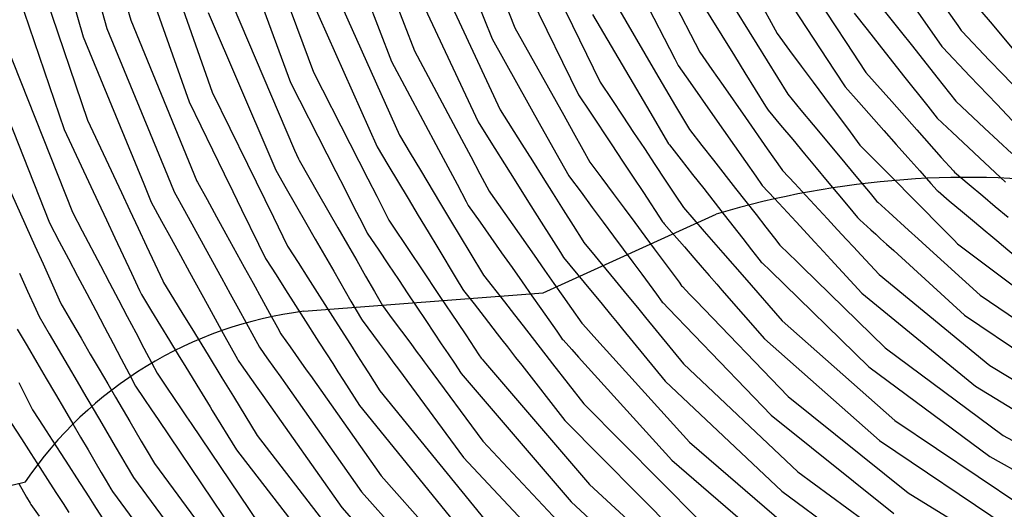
# Model space of a CAD drawing. Extents: x 0.63 to 8.47, y 0.57 to 6.57.
# Tile 16 of 45: x 2.38 to 3.16, y 2.78 to 3.17. Entities that reach past the tile are written whole.
import ezdxf

# ---------------------------------------------------------------- set-up
doc = ezdxf.new("R2010")
doc.units = 0

msp = doc.modelspace()

# ---------------------------------------------------------------- linework, layer by layer
at = {"layer": 'Default', "color": 5, "linetype": 'CONTINUOUS'}
for p, q in [((2.415304, 3.295429), (2.453749, 3.160697)), ((2.434779, 3.299874), (2.472604, 3.167295)), ((2.395829, 3.290984), (2.434894, 3.154099)), ((2.731712, 3.27409), (2.777022, 3.16109)), ((2.651914, 3.261235), (2.697358, 3.142848)), ((2.712753, 3.267795), (2.759024, 3.152422)), ((2.632878, 3.255179), (2.67921, 3.134499)), ((2.932387, 3.253353), (2.984687, 3.156628, -0.000002)), ((2.571966, 3.249335), (2.617399, 3.125942)), ((2.4919, 3.238289), (2.537206, 3.110233)), ((2.552861, 3.243501), (2.599118, 3.117889)), ((2.871635, 3.242609), (2.923401, 3.141764, -0.000022)), ((3.073688, 3.24077), (3.127821, 3.163006, -0.000018)), ((2.472733, 3.232661), (2.518805, 3.102457)), ((2.853312, 3.234651), (2.903726, 3.136462)), ((3.056517, 3.230561), (3.101732, 3.165628, -0.000028)), ((2.392518, 3.222574), (2.438318, 3.088085)), ((2.792326, 3.225103), (2.844622, 3.118117, -0.000007)), ((2.373295, 3.217138), (2.41981, 3.080568)), ((2.77387, 3.217458), (2.827322, 3.108129)), ((2.995952, 3.215762), (3.030759, 3.162652)), ((2.712711, 3.208957), (2.765297, 3.096269)), ((2.694138, 3.201603), (2.747792, 3.086646)), ((2.935139, 3.202237), (2.968572, 3.148252, -0.000015)), ((2.978532, 3.205986), (3.013345, 3.152879, -0.000101)), ((3.122518, 3.20237), (3.153428, 3.165809, -0.000006)), ((2.632855, 3.194023), (2.685538, 3.076032)), ((2.917501, 3.192859), (2.950939, 3.138877, -0.000193)), ((2.614177, 3.18694), (2.66785, 3.066748, -0.000037)), ((3.062211, 3.184108), (3.082202, 3.158802, -0.00015)), ((2.552806, 3.180173), (2.602392, 3.064341, -0.00005)), ((2.856314, 3.180825), (2.888475, 3.126072, -0.000137)), ((2.534034, 3.173341), (2.583626, 3.057511, -0.000063)), ((2.838485, 3.171816), (2.870651, 3.117065, -0.000203)), ((3.045705, 3.172855), (3.056013, 3.159811, -0.000075)), ((2.453749, 3.160697), (2.501671, 3.044166)), ((2.472604, 3.167295), (2.525051, 3.039747, -0.000071)), ((2.777022, 3.16109), (2.815619, 3.092017, -0.00017)), ((3.030759, 3.162652), (3.039324, 3.149583, -0.000433)), ((3.056013, 3.159811, -0.000075), (3.0657, 3.147552, -0.001041)), ((3.101732, 3.165628, -0.000028), (3.115235, 3.146238, -0.00139)), ((3.127821, 3.163006, -0.000018), (3.130646, 3.158947, -0.000246)), ((3.153428, 3.165809, -0.000006), (3.173598, 3.141952, -0.001196)), ((2.434894, 3.154099), (2.482821, 3.03757, -0.000017)), ((2.759024, 3.152422), (2.797626, 3.083353, -0.000122)), ((2.984687, 3.156628, -0.000002), (2.994595, 3.143278, -0.00043)), ((3.013345, 3.152879, -0.000101), (3.030459, 3.126773, -0.002576)), ((3.082202, 3.158802, -0.00015), (3.091888, 3.146542, -0.001227)), ((3.130646, 3.158947, -0.000246), (3.131336, 3.158224, -0.000255)), ((3.131336, 3.158224, -0.000255), (3.152874, 3.135625, -0.002424)), ((2.373351, 3.148912), (2.42632, 3.015042)), ((2.968572, 3.148252, -0.000015), (2.976799, 3.134968, -0.000683)), ((3.039324, 3.149583, -0.000433), (3.054449, 3.126504, -0.003485)), ((3.0657, 3.147552, -0.001041), (3.084991, 3.12314, -0.005074)), ((3.091888, 3.146542, -0.001227), (3.111168, 3.122136, -0.005061)), ((3.115235, 3.146238, -0.00139), (3.115925, 3.145514, -0.001355)), ((3.115925, 3.145514, -0.001355), (3.137428, 3.122959, -0.004644)), ((2.354421, 3.142534), (2.40819, 3.006654)), ((2.697358, 3.142848), (2.734577, 3.073023, -0.000037)), ((2.903726, 3.136462), (2.906333, 3.131385, -0.00012)), ((2.923401, 3.141764, -0.000022), (2.932936, 3.128145, -0.000484)), ((2.950939, 3.138877, -0.000193), (2.959167, 3.125595, -0.001104)), ((2.994595, 3.143278, -0.00043), (3.003904, 3.130736, -0.001431)), ((2.67921, 3.134499), (2.716433, 3.064676, -0.000092)), ((2.906333, 3.131385, -0.00012), (2.91585, 3.117794, -0.001169)), ((2.976799, 3.134968, -0.000683), (2.985018, 3.121696, -0.002323)), ((3.003904, 3.130736, -0.001431), (3.013197, 3.118215, -0.003846)), ((3.152874, 3.135625, -0.002424), (3.163623, 3.124347, -0.004151)), ((2.617399, 3.125942), (2.646233, 3.069366)), ((2.888475, 3.126072, -0.000137), (2.896389, 3.1126, -0.001083)), ((2.932936, 3.128145, -0.000484), (2.941894, 3.115351, -0.002135)), ((2.959167, 3.125595, -0.001104), (2.967381, 3.112334, -0.003321)), ((2.985018, 3.121696, -0.002323), (2.9932, 3.108485, -0.004895)), ((3.030459, 3.126773, -0.002576), (3.038638, 3.114295, -0.005984)), ((3.054449, 3.126504, -0.003485), (3.055113, 3.125757, -0.003602)), ((3.055113, 3.125757, -0.003602), (3.075541, 3.102759, -0.010873)), ((3.084991, 3.12314, -0.005074), (3.10403, 3.099045, -0.012125)), ((3.111168, 3.122136, -0.005061), (3.126262, 3.10303, -0.010609)), ((3.137428, 3.122959, -0.004644), (3.158702, 3.100643, -0.01085)), ((3.163623, 3.124347, -0.004151), (3.184925, 3.101995, -0.010129)), ((2.599118, 3.117889), (2.627955, 3.061314, -0.000159)), ((2.844622, 3.118117, -0.000007), (2.85381, 3.104262, -0.000221)), ((2.870651, 3.117065, -0.000203), (2.878565, 3.103594, -0.001055)), ((2.91585, 3.117794, -0.001169), (2.933659, 3.092364, -0.006016)), ((2.941894, 3.115351, -0.002135), (2.959635, 3.090013, -0.008034)), ((3.013197, 3.118215, -0.003846), (3.022399, 3.105816, -0.007033)), ((3.038638, 3.114295, -0.005984), (3.049365, 3.102221, -0.00952)), ((2.537206, 3.110233), (2.565071, 3.053174, -0.000045)), ((2.827322, 3.108129), (2.836511, 3.094275, -0.000436)), ((2.896389, 3.1126, -0.001083), (2.904288, 3.099152, -0.003287)), ((2.967381, 3.112334, -0.003321), (2.975527, 3.099183, -0.006816)), ((2.9932, 3.108485, -0.004895), (3.003574, 3.096007, -0.009109)), ((3.022399, 3.105816, -0.007033), (3.031519, 3.093528, -0.011642)), ((2.518805, 3.102457), (2.546673, 3.045399, -0.000176)), ((2.85381, 3.104262, -0.000221), (2.862445, 3.091241, -0.002016)), ((2.878565, 3.103594, -0.001055), (2.886468, 3.090142, -0.00368)), ((2.904288, 3.099152, -0.003287), (2.915222, 3.080537, -0.008393)), ((2.975527, 3.099183, -0.006816), (2.977069, 3.096694, -0.007311)), ((3.049365, 3.102221, -0.00952), (3.069351, 3.079725, -0.019953)), ((3.075541, 3.102759, -0.010873), (3.095447, 3.080347, -0.020423)), ((3.10403, 3.099045, -0.012125), (3.111618, 3.089442, -0.016641)), ((3.126262, 3.10303, -0.010609), (3.148987, 3.081748, -0.018848)), ((3.158702, 3.100643, -0.01085), (3.179553, 3.078771, -0.020031)), ((2.765297, 3.096269), (2.78249, 3.068985, -0.000527)), ((2.815619, 3.092017, -0.00017), (2.823241, 3.078378, -0.001238)), ((2.836511, 3.094275, -0.000436), (2.853719, 3.06833, -0.004601)), ((2.862445, 3.091241, -0.002016), (2.871024, 3.078304, -0.004354)), ((2.886468, 3.090142, -0.00368), (2.894273, 3.076857, -0.006998)), ((2.933659, 3.092364, -0.006016), (2.951056, 3.067522, -0.015594)), ((2.959635, 3.090013, -0.008034), (2.976888, 3.065372, -0.018691)), ((2.977069, 3.096694, -0.007311), (2.977709, 3.095926, -0.007505)), ((2.977709, 3.095926, -0.007505), (2.987522, 3.084137, -0.011733)), ((3.003574, 3.096007, -0.009109), (3.013247, 3.084386, -0.013435)), ((3.031519, 3.093528, -0.011642), (3.040435, 3.081514, -0.016748)), ((2.438318, 3.088085), (2.465277, 3.030592)), ((2.747792, 3.086646), (2.756656, 3.072581, -0.000079)), ((2.797626, 3.083353, -0.000122), (2.812836, 3.056139, -0.003365)), ((2.987522, 3.084137, -0.011733), (2.997159, 3.072561, -0.017441)), ((3.013247, 3.084386, -0.013435), (3.032105, 3.061728, -0.025868)), ((3.111618, 3.089442, -0.016641), (3.12337, 3.07844, -0.020978)), ((3.148987, 3.081748, -0.018848), (3.170653, 3.06146, -0.029964)), ((2.357694, 3.07467), (2.396645, 2.988297)), ((2.41981, 3.080568), (2.446771, 3.023076, -0.000002)), ((2.685538, 3.076032), (2.694097, 3.061779, -0.000354)), ((2.823241, 3.078378, -0.001238), (2.830845, 3.06477, -0.00369)), ((2.871024, 3.078304, -0.004354), (2.879563, 3.065428, -0.008406)), ((2.894273, 3.076857, -0.006998), (2.898752, 3.069232, -0.009937)), ((2.915222, 3.080537, -0.008393), (2.925086, 3.067952, -0.013615)), ((3.040435, 3.081514, -0.016748), (3.050259, 3.068279, -0.024356)), ((3.069351, 3.079725, -0.019953), (3.079115, 3.068735, -0.027564)), ((3.095447, 3.080347, -0.020423), (3.114847, 3.058506, -0.033316)), ((3.12337, 3.07844, -0.020978), (3.144982, 3.058207, -0.032617)), ((2.646233, 3.069366), (2.653328, 3.055444, -0.00045)), ((2.66785, 3.066748, -0.000037), (2.676403, 3.052506, -0.000689)), ((2.734577, 3.073023, -0.000037), (2.741926, 3.059234, -0.000656)), ((2.756656, 3.072581, -0.000079), (2.773304, 3.046164, -0.002203)), ((2.78249, 3.068985, -0.000527), (2.790816, 3.055773, -0.002158)), ((2.853719, 3.06833, -0.004601), (2.862263, 3.055449, -0.008933)), ((2.898752, 3.069232, -0.009937), (2.899369, 3.068445, -0.010168)), ((2.899369, 3.068445, -0.010168), (2.908762, 3.056464, -0.015897)), ((2.925086, 3.067952, -0.013615), (2.934243, 3.056269, -0.019386)), ((2.951056, 3.067522, -0.015594), (2.959599, 3.055322, -0.022467)), ((2.997159, 3.072561, -0.017441), (3.006507, 3.061331, -0.023646)), ((3.050259, 3.068279, -0.024356), (3.060928, 3.057521, -0.031859)), ((3.079115, 3.068735, -0.027564), (3.088331, 3.058362, -0.033956)), ((2.602392, 3.064341, -0.00005), (2.605432, 3.057239, -0.000172)), ((2.627955, 3.061314, -0.000159), (2.635051, 3.047394, -0.00074)), ((2.694097, 3.061779, -0.000354), (2.702138, 3.048387, -0.001157)), ((2.716433, 3.064676, -0.000092), (2.731103, 3.037158, -0.003506)), ((2.741926, 3.059234, -0.000656), (2.74927, 3.045457, -0.002198)), ((2.830845, 3.06477, -0.00369), (2.836435, 3.054766, -0.006033)), ((2.879563, 3.065428, -0.008406), (2.887916, 3.052832, -0.013748)), ((2.976888, 3.065372, -0.018691), (2.98845, 3.048858, -0.028881)), ((3.006507, 3.061331, -0.023646), (3.015708, 3.050278, -0.031368)), ((3.032105, 3.061728, -0.025868), (3.049771, 3.040501, -0.042737)), ((3.088331, 3.058362, -0.033956), (3.097756, 3.047752, -0.042448)), ((3.114847, 3.058506, -0.033316), (3.124374, 3.04778, -0.041607)), ((2.565071, 3.053174, -0.000045), (2.571928, 3.039133, -0.000908)), ((2.583626, 3.057511, -0.000063), (2.587581, 3.048274, -0.000656)), ((2.605432, 3.057239, -0.000172), (2.60593, 3.056372, -0.000189)), ((2.60593, 3.056372, -0.000189), (2.621451, 3.029315, -0.003009)), ((2.653328, 3.055444, -0.00045), (2.660421, 3.041529, -0.001856)), ((2.676403, 3.052506, -0.000689), (2.692415, 3.025844, -0.004876)), ((2.790816, 3.055773, -0.002158), (2.799101, 3.042625, -0.004844)), ((2.812836, 3.056139, -0.003365), (2.819693, 3.043868, -0.00679)), ((2.836435, 3.054766, -0.006033), (2.84594, 3.041941, -0.011002)), ((2.862263, 3.055449, -0.008933), (2.870579, 3.042911, -0.014198)), ((2.887916, 3.052832, -0.013748), (2.896058, 3.040554, -0.020217)), ((2.908762, 3.056464, -0.015897), (2.917784, 3.044954, -0.022602)), ((2.934243, 3.056269, -0.019386), (2.951773, 3.033904, -0.034156)), ((2.959599, 3.055322, -0.022467), (2.967738, 3.043701, -0.030011)), ((3.060928, 3.057521, -0.031859), (3.080067, 3.038224, -0.049681)), ((3.144982, 3.058207, -0.032617), (3.165655, 3.038853, -0.047307)), ((2.501671, 3.044166), (2.507053, 3.03108, -0.000334)), ((2.546673, 3.045399, -0.000176), (2.55353, 3.03136, -0.001084)), ((2.587581, 3.048274, -0.000656), (2.595823, 3.033909, -0.001961)), ((2.635051, 3.047394, -0.00074), (2.642141, 3.033483, -0.00298)), ((2.702138, 3.048387, -0.001157), (2.718087, 3.021826, -0.006418)), ((2.74927, 3.045457, -0.002198), (2.756584, 3.031735, -0.004937)), ((2.773304, 3.046164, -0.002203), (2.789691, 3.020164, -0.009353)), ((2.819693, 3.043868, -0.00679), (2.820289, 3.043065, -0.007019)), ((2.820289, 3.043065, -0.007019), (2.829358, 3.03083, -0.011839)), ((2.870579, 3.042911, -0.014198), (2.87873, 3.03062, -0.020765)), ((2.917784, 3.044954, -0.022602), (2.926547, 3.033776, -0.030755)), ((2.967738, 3.043701, -0.030011), (2.972955, 3.036251, -0.035939)), ((2.98845, 3.048858, -0.028881), (2.98913, 3.048125, -0.029359)), ((2.98913, 3.048125, -0.029359), (2.998713, 3.037785, -0.038688)), ((3.015708, 3.050278, -0.031368), (3.024516, 3.039698, -0.040179)), ((3.097756, 3.047752, -0.042448), (3.106662, 3.037729, -0.049826)), ((3.124374, 3.04778, -0.041607), (3.125364, 3.046664, -0.042388)), ((3.125364, 3.046664, -0.042388), (3.136866, 3.037008, -0.049749)), ((2.482821, 3.03757, -0.000017), (2.488764, 3.02312, -0.000271)), ((2.525051, 3.039747, -0.000071), (2.525532, 3.038871, -0.000075)), ((2.525532, 3.038871, -0.000075), (2.533055, 3.025176, -0.001346)), ((2.571928, 3.039133, -0.000908), (2.58556, 3.011218, -0.005893)), ((2.660421, 3.041529, -0.001856), (2.667487, 3.027664, -0.004166)), ((2.731103, 3.037158, -0.003506), (2.738395, 3.02348, -0.006609)), ((2.799101, 3.042625, -0.004844), (2.807309, 3.029599, -0.009319)), ((2.84594, 3.041941, -0.011002), (2.854821, 3.029958, -0.016668)), ((2.896058, 3.040554, -0.020217), (2.903965, 3.028631, -0.027925)), ((2.972955, 3.036251, -0.035939), (2.982634, 3.025809, -0.044749)), ((2.998713, 3.037785, -0.038688), (3.00757, 3.028228, -0.046415)), ((3.024516, 3.039698, -0.040179), (3.032935, 3.029584, -0.04972)), ((3.049771, 3.040501, -0.042737), (3.058337, 3.03021, -0.05423)), ((3.080067, 3.038224, -0.049681), (3.089178, 3.029037, -0.060778)), ((3.106662, 3.037729, -0.049826), (3.111499, 3.032283, -0.055919)), ((3.136866, 3.037008, -0.049749), (3.147612, 3.027985, -0.059157)), ((2.465277, 3.030592), (2.47191, 3.016445, -0.000455)), ((2.507053, 3.03108, -0.000334), (2.515052, 3.016519, -0.001531)), ((2.55353, 3.03136, -0.001084), (2.560375, 3.017343, -0.003228)), ((2.595823, 3.033909, -0.001961), (2.611176, 3.007149, -0.008229)), ((2.621451, 3.029315, -0.003009), (2.636757, 3.002635, -0.010499)), ((2.642141, 3.033483, -0.00298), (2.649165, 3.019703, -0.005962)), ((2.667487, 3.027664, -0.004166), (2.677128, 3.008748, -0.009267)), ((2.756584, 3.031735, -0.004937), (2.757604, 3.030082, -0.005201)), ((2.757604, 3.030082, -0.005201), (2.775217, 3.005039, -0.013403)), ((2.807309, 3.029599, -0.009319), (2.815308, 3.016904, -0.014544)), ((2.829358, 3.03083, -0.011839), (2.838229, 3.018862, -0.017796)), ((2.854821, 3.029958, -0.016668), (2.863519, 3.018223, -0.023733)), ((2.87873, 3.03062, -0.020765), (2.894036, 3.007543, -0.037832)), ((2.903965, 3.028631, -0.027925), (2.910466, 3.018828, -0.035559)), ((2.926547, 3.033776, -0.030755), (2.942785, 3.013062, -0.049346)), ((2.951773, 3.033904, -0.034156), (2.968053, 3.013132, -0.05365)), ((3.00757, 3.028228, -0.046415), (3.024687, 3.00976, -0.068697)), ((3.032935, 3.029584, -0.04972), (3.041029, 3.019861, -0.061128)), ((3.058337, 3.03021, -0.05423), (3.06385, 3.023585, -0.060842)), ((3.089178, 3.029037, -0.060778), (3.09753, 3.020617, -0.068541)), ((3.111499, 3.032283, -0.055919), (3.112265, 3.031641, -0.056815)), ((3.112265, 3.031641, -0.056815), (3.121177, 3.02416, -0.063625)), ((3.147612, 3.027985, -0.059157), (3.157551, 3.019641, -0.067136)), ((2.446771, 3.023076, -0.000002), (2.453405, 3.008929, -0.000334)), ((2.488764, 3.02312, -0.000271), (2.497028, 3.0079, -0.002266)), ((2.533055, 3.025176, -0.001346), (2.540553, 3.011526, -0.003489)), ((2.649165, 3.019703, -0.005962), (2.656133, 3.006034, -0.009951)), ((2.692415, 3.025844, -0.004876), (2.700386, 3.012571, -0.00897)), ((2.718087, 3.021826, -0.006418), (2.726031, 3.008597, -0.01088)), ((2.738395, 3.02348, -0.006609), (2.740045, 3.020384, -0.007466)), ((2.740045, 3.020384, -0.007466), (2.749326, 3.007188, -0.011925)), ((2.789691, 3.020164, -0.009353), (2.797836, 3.007239, -0.015092)), ((2.982634, 3.025809, -0.044749), (2.999767, 3.007327, -0.066064)), ((3.041029, 3.019861, -0.061128), (3.048453, 3.010943, -0.073611)), ((3.06385, 3.023585, -0.060842), (3.064591, 3.022913, -0.061713)), ((3.064591, 3.022913, -0.061713), (3.073318, 3.014991, -0.073663)), ((3.09753, 3.020617, -0.068541), (3.114434, 3.003573, -0.092828)), ((3.121177, 3.02416, -0.063625), (3.131506, 3.015491, -0.073683)), ((3.157551, 3.019641, -0.067136), (3.167746, 3.011082, -0.080824)), ((2.42632, 3.015042), (2.434072, 3.000335, -0.000062)), ((2.47191, 3.016445, -0.000455), (2.478541, 3.002304, -0.001886)), ((2.515052, 3.016519, -0.001531), (2.522555, 3.002862, -0.004209)), ((2.540553, 3.011526, -0.003489), (2.548006, 2.997959, -0.006749)), ((2.560375, 3.017343, -0.003228), (2.573803, 2.989852, -0.011449)), ((2.700386, 3.012571, -0.00897), (2.708164, 2.999621, -0.013827)), ((2.815308, 3.016904, -0.014544), (2.823174, 3.004421, -0.021253)), ((2.838229, 3.018862, -0.017796), (2.846868, 3.007207, -0.025509)), ((2.863519, 3.018223, -0.023733), (2.871894, 3.006922, -0.032247)), ((2.910466, 3.018828, -0.035559), (2.92703, 2.999806, -0.05614)), ((2.942785, 3.013062, -0.049346), (2.957525, 2.994259, -0.072418)), ((2.968053, 3.013132, -0.05365), (2.975842, 3.003195, -0.066456)), ((3.073318, 3.014991, -0.073663), (3.088909, 3.00084, -0.09839)), ((3.131506, 3.015491, -0.073683), (3.141099, 3.007438, -0.086388)), ((2.40819, 3.006654), (2.415943, 2.991947, -0.000108)), ((2.453405, 3.008929, -0.000334), (2.460038, 2.994785, -0.001414)), ((2.497028, 3.0079, -0.002266), (2.5045, 2.994301, -0.005139)), ((2.58556, 3.011218, -0.005893), (2.596831, 2.988139, -0.014421)), ((2.611176, 3.007149, -0.008229), (2.618814, 2.993835, -0.013325)), ((2.656133, 3.006034, -0.009951), (2.659927, 2.998589, -0.013064)), ((2.677128, 3.008748, -0.009267), (2.677684, 3.007917, -0.009544)), ((2.677684, 3.007917, -0.009544), (2.694199, 2.983246, -0.020478)), ((2.726031, 3.008597, -0.01088), (2.741285, 2.983194, -0.0224)), ((2.749326, 3.007188, -0.011925), (2.76638, 2.982942, -0.023763)), ((2.775217, 3.005039, -0.013403), (2.792131, 2.980988, -0.026089)), ((2.797836, 3.007239, -0.015092), (2.805635, 2.994865, -0.02233)), ((2.823174, 3.004421, -0.021253), (2.830757, 2.992387, -0.029876)), ((2.846868, 3.007207, -0.025509), (2.855084, 2.996124, -0.033701)), ((2.871894, 3.006922, -0.032247), (2.879853, 2.996183, -0.041842)), ((2.894036, 3.007543, -0.037832), (2.894618, 3.006667, -0.038598)), ((2.894618, 3.006667, -0.038598), (2.895274, 3.005913, -0.039338)), ((2.895274, 3.005913, -0.039338), (2.911221, 2.987604, -0.060947)), ((2.999767, 3.007327, -0.066064), (3.014631, 2.991292, -0.092499)), ((3.024687, 3.00976, -0.068697), (3.03261, 3.001211, -0.081734)), ((3.048453, 3.010943, -0.073611), (3.049481, 3.009708, -0.075041)), ((3.049481, 3.009708, -0.075041), (3.050221, 3.009036, -0.075906)), ((3.050221, 3.009036, -0.075906), (3.058973, 3.001094, -0.089152)), ((3.141099, 3.007438, -0.086388), (3.149501, 3.000386, -0.09531)), ((2.434072, 3.000335, -0.000062), (2.448613, 2.972749, -0.003486)), ((2.478541, 3.002304, -0.001886), (2.485147, 2.988216, -0.004719)), ((2.522555, 3.002862, -0.004209), (2.529969, 2.989366, -0.008276)), ((2.548006, 2.997959, -0.006749), (2.562478, 2.971612, -0.017533)), ((2.636757, 3.002635, -0.010499), (2.644299, 2.989489, -0.015952)), ((2.659927, 2.998589, -0.013064), (2.660484, 2.997758, -0.013477)), ((2.660484, 2.997758, -0.013477), (2.668518, 2.985758, -0.018319)), ((2.708164, 2.999621, -0.013827), (2.715822, 2.986869, -0.019415)), ((2.855084, 2.996124, -0.033701), (2.870379, 2.975489, -0.054694)), ((2.879853, 2.996183, -0.041842), (2.887411, 2.985985, -0.0527)), ((2.92703, 2.999806, -0.05614), (2.941674, 2.98299, -0.08238)), ((2.975842, 3.003195, -0.066456), (2.982609, 2.994561, -0.078608)), ((3.03261, 3.001211, -0.081734), (3.03969, 2.993572, -0.098941)), ((3.058973, 3.001094, -0.089152), (3.062825, 2.997599, -0.096634)), ((3.062825, 2.997599, -0.096634), (3.066676, 2.994103, -0.108469)), ((3.088909, 3.00084, -0.09839), (3.096447, 2.993997, -0.113468)), ((3.114434, 3.003573, -0.092828), (3.122213, 2.99573, -0.106517)), ((3.149501, 3.000386, -0.09531), (3.154143, 2.996489, -0.103547)), ((3.154143, 2.996489, -0.103547), (3.158785, 2.992593, -0.115698)), ((2.396645, 2.988297), (2.403069, 2.974053, -0.000462)), ((2.415943, 2.991947, -0.000108), (2.423229, 2.978125, -0.000944)), ((2.460038, 2.994785, -0.001414), (2.466656, 2.980672, -0.004042)), ((2.485147, 2.988216, -0.004719), (2.491673, 2.974298, -0.00892)), ((2.5045, 2.994301, -0.005139), (2.511898, 2.980836, -0.00912)), ((2.529969, 2.989366, -0.008276), (2.537243, 2.976125, -0.012945)), ((2.573803, 2.989852, -0.011449), (2.579437, 2.978316, -0.016751)), ((2.596831, 2.988139, -0.014421), (2.59737, 2.987296, -0.014827)), ((2.618814, 2.993835, -0.013325), (2.626194, 2.980973, -0.019416)), ((2.644299, 2.989489, -0.015952), (2.651615, 2.976736, -0.022624)), ((2.805635, 2.994865, -0.02233), (2.813101, 2.983017, -0.029967)), ((2.830757, 2.992387, -0.029876), (2.831619, 2.991019, -0.030937)), ((2.831619, 2.991019, -0.030937), (2.84055, 2.980153, -0.039959)), ((2.957525, 2.994259, -0.072418), (2.964533, 2.98532, -0.087353)), ((2.982609, 2.994561, -0.078608), (2.987006, 2.988952, -0.087459)), ((2.987006, 2.988952, -0.087459), (2.994013, 2.982125, -0.102869)), ((3.014631, 2.991292, -0.092499), (3.021439, 2.983948, -0.107536)), ((3.03969, 2.993572, -0.098941), (3.045189, 2.987639, -0.110294)), ((3.066676, 2.994103, -0.108469), (3.071331, 2.989879, -0.119355)), ((3.071331, 2.989879, -0.119355), (3.077118, 2.984627, -0.125)), ((3.096447, 2.993997, -0.113468), (3.102921, 2.988121, -0.125)), ((3.102921, 2.988121, -0.125), (3.145639, 2.949347, -0.125)), ((3.122213, 2.99573, -0.106517), (3.124998, 2.992922, -0.116411)), ((3.124998, 2.992922, -0.116411), (3.127782, 2.990115, -0.125)), ((3.127782, 2.990115, -0.125), (3.215692, 2.92374, -0.125)), ((3.158785, 2.992593, -0.115698), (3.164127, 2.988109, -0.125)), ((3.164127, 2.988109, -0.125), (3.195577, 2.961711, -0.125)), ((2.466656, 2.980672, -0.004042), (2.473198, 2.966722, -0.008174)), ((2.511898, 2.980836, -0.00912), (2.519181, 2.967579, -0.014335)), ((2.59737, 2.987296, -0.014827), (2.605164, 2.975096, -0.02137)), ((2.626194, 2.980973, -0.019416), (2.633387, 2.968436, -0.026023)), ((2.668518, 2.985758, -0.018319), (2.676759, 2.973447, -0.025266)), ((2.694199, 2.983246, -0.020478), (2.702374, 2.971034, -0.027787)), ((2.715822, 2.986869, -0.019415), (2.730429, 2.962545, -0.034532)), ((2.741285, 2.983194, -0.0224), (2.752083, 2.965211, -0.034115)), ((2.76638, 2.982942, -0.023763), (2.774682, 2.971139, -0.031503)), ((2.792131, 2.980988, -0.026089), (2.800376, 2.969264, -0.035703)), ((2.813101, 2.983017, -0.029967), (2.815458, 2.979277, -0.033149)), ((2.887411, 2.985985, -0.0527), (2.900676, 2.968087, -0.07713)), ((2.911221, 2.987604, -0.060947), (2.918852, 2.978842, -0.074885)), ((2.941674, 2.98299, -0.08238), (2.958803, 2.96332, -0.125)), ((2.964533, 2.98532, -0.087353), (2.970369, 2.977876, -0.103772)), ((2.994013, 2.982125, -0.102869), (2.999979, 2.976313, -0.121541)), ((3.021439, 2.983948, -0.107536), (3.027326, 2.977596, -0.125)), ((3.045189, 2.987639, -0.110294), (3.051353, 2.980988, -0.125)), ((3.051353, 2.980988, -0.125), (3.065585, 2.965632, -0.125)), ((3.077118, 2.984627, -0.125), (3.13334, 2.933605, -0.125)), ((2.403069, 2.974053, -0.000462), (2.409489, 2.959816, -0.002123)), ((2.423229, 2.978125, -0.000944), (2.430505, 2.964323, -0.003169)), ((2.448613, 2.972749, -0.003486), (2.455841, 2.959037, -0.006882)), ((2.491673, 2.974298, -0.00892), (2.498072, 2.960651, -0.014281)), ((2.537243, 2.976125, -0.012945), (2.544431, 2.963041, -0.019314)), ((2.579437, 2.978316, -0.016751), (2.579976, 2.977473, -0.017191)), ((2.579976, 2.977473, -0.017191), (2.587676, 2.965421, -0.024226)), ((2.605164, 2.975096, -0.02137), (2.61283, 2.963097, -0.028522)), ((2.651615, 2.976736, -0.022624), (2.658695, 2.964394, -0.02994)), ((2.676759, 2.973447, -0.025266), (2.684629, 2.961692, -0.033269)), ((2.815458, 2.979277, -0.033149), (2.831738, 2.959471, -0.053336)), ((2.84055, 2.980153, -0.039959), (2.848905, 2.969987, -0.051602)), ((2.870379, 2.975489, -0.054694), (2.877485, 2.965902, -0.068213)), ((2.918852, 2.978842, -0.074885), (2.925422, 2.971298, -0.090562)), ((2.970369, 2.977876, -0.103772), (2.97219, 2.975552, -0.107722)), ((2.97219, 2.975552, -0.107722), (2.972907, 2.974854, -0.109128)), ((2.972907, 2.974854, -0.109128), (2.979393, 2.968536, -0.125)), ((2.999979, 2.976313, -0.121541), (3.004539, 2.971871, -0.125)), ((3.027326, 2.977596, -0.125), (3.051951, 2.951032, -0.125)), ((2.384467, 2.96678, -0.000333), (2.39089, 2.95254, -0.001495)), ((2.473198, 2.966722, -0.008174), (2.479605, 2.953059, -0.01294)), ((2.519181, 2.967579, -0.014335), (2.533081, 2.94228, -0.02861)), ((2.562478, 2.971612, -0.017533), (2.569527, 2.958781, -0.025197)), ((2.587676, 2.965421, -0.024226), (2.595225, 2.953607, -0.032224)), ((2.633387, 2.968436, -0.026023), (2.647075, 2.944577, -0.043634)), ((2.702374, 2.971034, -0.027787), (2.717597, 2.948292, -0.044896)), ((2.752083, 2.965211, -0.034115), (2.76863, 2.943962, -0.052443)), ((2.774682, 2.971139, -0.031503), (2.782603, 2.959877, -0.039625)), ((2.800376, 2.969264, -0.035703), (2.807841, 2.95865, -0.045478)), ((2.848905, 2.969987, -0.051602), (2.856335, 2.960947, -0.062826)), ((2.877485, 2.965902, -0.068213), (2.889203, 2.950093, -0.09529)), ((2.900676, 2.968087, -0.07713), (2.90703, 2.959513, -0.094595)), ((2.925422, 2.971298, -0.090562), (2.930943, 2.96496, -0.102421)), ((2.930943, 2.96496, -0.102421), (2.936877, 2.958146, -0.122896)), ((2.979393, 2.968536, -0.125), (3.0575, 2.892457, -0.125)), ((3.004539, 2.971871, -0.125), (3.070397, 2.907712, -0.125)), ((3.065585, 2.965632, -0.125), (3.153381, 2.893647, -0.125)), ((2.409489, 2.959816, -0.002123), (2.415877, 2.945652, -0.004702)), ((2.430505, 2.964323, -0.003169), (2.437718, 2.95064, -0.006678)), ((2.455841, 2.959037, -0.006882), (2.462958, 2.945535, -0.012285)), ((2.498072, 2.960651, -0.014281), (2.498651, 2.959416, -0.014996)), ((2.498651, 2.959416, -0.014996), (2.506526, 2.946534, -0.021915)), ((2.544431, 2.963041, -0.019314), (2.551351, 2.950445, -0.027215)), ((2.569527, 2.958781, -0.025197), (2.576191, 2.946648, -0.033807)), ((2.61283, 2.963097, -0.028522), (2.620347, 2.951331, -0.036694)), ((2.658695, 2.964394, -0.02994), (2.66561, 2.952341, -0.038577)), ((2.684629, 2.961692, -0.033269), (2.692195, 2.950391, -0.041606)), ((2.730429, 2.962545, -0.034532), (2.735643, 2.953863, -0.042302)), ((2.782603, 2.959877, -0.039625), (2.790345, 2.948869, -0.049761)), ((2.807841, 2.95865, -0.045478), (2.81502, 2.948441, -0.05648)), ((2.831738, 2.959471, -0.053336), (2.846007, 2.942113, -0.078568)), ((2.856335, 2.960947, -0.062826), (2.863495, 2.952235, -0.076881)), ((2.90703, 2.959513, -0.094595), (2.908989, 2.95687, -0.10132)), ((2.908989, 2.95687, -0.10132), (2.909682, 2.95615, -0.102945)), ((2.936877, 2.958146, -0.122896), (2.94102, 2.953389, -0.125)), ((2.958803, 2.96332, -0.125), (2.988742, 2.928941, -0.125)), ((2.39089, 2.95254, -0.001495), (2.397296, 2.938336, -0.003836)), ((2.437718, 2.95064, -0.006678), (2.444824, 2.93716, -0.01127)), ((2.479605, 2.953059, -0.01294), (2.481083, 2.949908, -0.01429)), ((2.481083, 2.949908, -0.01429), (2.489103, 2.93679, -0.021263)), ((2.551351, 2.950445, -0.027215), (2.557944, 2.938444, -0.035732)), ((2.595225, 2.953607, -0.032224), (2.609226, 2.931694, -0.052074)), ((2.620347, 2.951331, -0.036694), (2.634281, 2.929523, -0.056496)), ((2.66561, 2.952341, -0.038577), (2.671996, 2.941208, -0.048741)), ((2.692195, 2.950391, -0.041606), (2.706324, 2.929287, -0.062649)), ((2.735643, 2.953863, -0.042302), (2.736258, 2.953074, -0.042869)), ((2.736258, 2.953074, -0.042869), (2.74461, 2.94235, -0.052008)), ((2.863495, 2.952235, -0.076881), (2.875081, 2.938139, -0.105294)), ((2.889203, 2.950093, -0.09529), (2.893778, 2.943921, -0.111726)), ((2.909682, 2.95615, -0.102945), (2.915359, 2.950249, -0.119171)), ((2.915359, 2.950249, -0.119171), (2.920239, 2.945176, -0.125)), ((2.94102, 2.953389, -0.125), (2.974616, 2.914816, -0.125)), ((3.051951, 2.951032, -0.125), (3.141861, 2.877327, -0.125)), ((3.145639, 2.949347, -0.125), (3.237014, 2.887179, -0.125)), ((2.415877, 2.945652, -0.004702), (2.417632, 2.941761, -0.00607)), ((2.417632, 2.941761, -0.00607), (2.418137, 2.940898, -0.006446)), ((2.462958, 2.945535, -0.012285), (2.469826, 2.932505, -0.018318)), ((2.506526, 2.946534, -0.021915), (2.513939, 2.934408, -0.030393)), ((2.533081, 2.94228, -0.02861), (2.545852, 2.919036, -0.048239)), ((2.576191, 2.946648, -0.033807), (2.582579, 2.935019, -0.043122)), ((2.647075, 2.944577, -0.043634), (2.655306, 2.930231, -0.057402)), ((2.717597, 2.948292, -0.044896), (2.731364, 2.927726, -0.066644)), ((2.74461, 2.94235, -0.052008), (2.752577, 2.932119, -0.064676)), ((2.76863, 2.943962, -0.052443), (2.776588, 2.933741, -0.065289)), ((2.790345, 2.948869, -0.049761), (2.797526, 2.938661, -0.061423)), ((2.81502, 2.948441, -0.05648), (2.821762, 2.938854, -0.070357)), ((2.846007, 2.942113, -0.078568), (2.852676, 2.934, -0.095336)), ((2.893778, 2.943921, -0.111726), (2.894471, 2.943201, -0.114102)), ((2.894471, 2.943201, -0.114102), (2.898673, 2.938833, -0.125)), ((2.920239, 2.945176, -0.125), (2.993502, 2.869019, -0.125)), ((2.397296, 2.938336, -0.003836), (2.399906, 2.93255, -0.005116)), ((2.418137, 2.940898, -0.006446), (2.425535, 2.928277, -0.010254)), ((2.444824, 2.93716, -0.01127), (2.451801, 2.923926, -0.017417)), ((2.489103, 2.93679, -0.021263), (2.503386, 2.913427, -0.038753)), ((2.513939, 2.934408, -0.030393), (2.520938, 2.922959, -0.039361)), ((2.557944, 2.938444, -0.035732), (2.570128, 2.916265, -0.056793)), ((2.582579, 2.935019, -0.043122), (2.588736, 2.923811, -0.055617)), ((2.671996, 2.941208, -0.048741), (2.679793, 2.930675, -0.058969)), ((2.776588, 2.933741, -0.065289), (2.783405, 2.924987, -0.075187)), ((2.797526, 2.938661, -0.061423), (2.810066, 2.920831, -0.086471)), ((2.821762, 2.938854, -0.070357), (2.830033, 2.927094, -0.089961)), ((2.852676, 2.934, -0.095336), (2.857943, 2.927593, -0.112761)), ((2.875081, 2.938139, -0.105294), (2.880423, 2.931639, -0.125)), ((2.898673, 2.938833, -0.125), (2.980072, 2.854231, -0.125)), ((3.13334, 2.933605, -0.125), (3.227026, 2.869879, -0.125)), ((2.399906, 2.93255, -0.005116), (2.408046, 2.918663, -0.009767)), ((2.425535, 2.928277, -0.010254), (2.433181, 2.915232, -0.016266)), ((2.469826, 2.932505, -0.018318), (2.476568, 2.919714, -0.025653)), ((2.609226, 2.931694, -0.052074), (2.621709, 2.912158, -0.075932)), ((2.634281, 2.929523, -0.056496), (2.646586, 2.910262, -0.0814)), ((2.655306, 2.930231, -0.057402), (2.655901, 2.929428, -0.058271)), ((2.655901, 2.929428, -0.058271), (2.669355, 2.911253, -0.082401)), ((2.679793, 2.930675, -0.058969), (2.687131, 2.920761, -0.071691)), ((2.706324, 2.929287, -0.062649), (2.71299, 2.919329, -0.076537)), ((2.731364, 2.927726, -0.066644), (2.737958, 2.917875, -0.081396)), ((2.752577, 2.932119, -0.064676), (2.759444, 2.923302, -0.074561)), ((2.830033, 2.927094, -0.089961), (2.830704, 2.926353, -0.091235)), ((2.830704, 2.926353, -0.091235), (2.841994, 2.913892, -0.125)), ((2.857943, 2.927593, -0.112761), (2.862207, 2.922405, -0.125)), ((2.880423, 2.931639, -0.125), (2.910641, 2.894872, -0.125)), ((2.988742, 2.928941, -0.125), (3.078122, 2.850005, -0.125)), ((2.382686, 2.922476, -0.004362), (2.39048, 2.90918, -0.007914)), ((2.408046, 2.918663, -0.009767), (2.422958, 2.893222, -0.022296)), ((2.451801, 2.923926, -0.017417), (2.45854, 2.911141, -0.025106)), ((2.476568, 2.919714, -0.025653), (2.483066, 2.907387, -0.035237)), ((2.520938, 2.922959, -0.039361), (2.533803, 2.901913, -0.061545)), ((2.545852, 2.919036, -0.048239), (2.557093, 2.898576, -0.072371)), ((2.588736, 2.923811, -0.055617), (2.591468, 2.918838, -0.060344)), ((2.591468, 2.918838, -0.060344), (2.592044, 2.918021, -0.061208)), ((2.592044, 2.918021, -0.061208), (2.598861, 2.908362, -0.075334)), ((2.687131, 2.920761, -0.071691), (2.693602, 2.912018, -0.084522)), ((2.71299, 2.919329, -0.076537), (2.718668, 2.910847, -0.089484)), ((2.737958, 2.917875, -0.081396), (2.748512, 2.902109, -0.10846)), ((2.759444, 2.923302, -0.074561), (2.763039, 2.918685, -0.082076)), ((2.763039, 2.918685, -0.082076), (2.766635, 2.914067, -0.093099)), ((2.783405, 2.924987, -0.075187), (2.790568, 2.915788, -0.090939)), ((2.810066, 2.920831, -0.086471), (2.81447, 2.914571, -0.102269)), ((2.862207, 2.922405, -0.125), (2.896079, 2.881197, -0.125)), ((2.433181, 2.915232, -0.016266), (2.440523, 2.902706, -0.023891)), ((2.45854, 2.911141, -0.025106), (2.464973, 2.898938, -0.033284)), ((2.503386, 2.913427, -0.038753), (2.510257, 2.902188, -0.050442)), ((2.570128, 2.916265, -0.056793), (2.574553, 2.90821, -0.067604)), ((2.621709, 2.912158, -0.075932), (2.627643, 2.902872, -0.090941)), ((2.646586, 2.910262, -0.0814), (2.652362, 2.901222, -0.097512)), ((2.669355, 2.911253, -0.082401), (2.675627, 2.902781, -0.096877)), ((2.693602, 2.912018, -0.084522), (2.699613, 2.903897, -0.098316)), ((2.718668, 2.910847, -0.089484), (2.72405, 2.902809, -0.103479)), ((2.766635, 2.914067, -0.093099), (2.771137, 2.908287, -0.101324)), ((2.790568, 2.915788, -0.090939), (2.801389, 2.901892, -0.118234)), ((2.81447, 2.914571, -0.102269), (2.815141, 2.91383, -0.103419)), ((2.815141, 2.91383, -0.103419), (2.822025, 2.906233, -0.120735)), ((2.841994, 2.913892, -0.125), (2.915272, 2.833011, -0.125)), ((2.974616, 2.914816, -0.125), (3.065961, 2.834156, -0.125)), ((2.39048, 2.90918, -0.007914), (2.39818, 2.896044, -0.013222)), ((2.440523, 2.902706, -0.023891), (2.447518, 2.890771, -0.03181)), ((2.483066, 2.907387, -0.035237), (2.489069, 2.895998, -0.044926)), ((2.574553, 2.90821, -0.067604), (2.57513, 2.907393, -0.068952)), ((2.57513, 2.907393, -0.068952), (2.580497, 2.899789, -0.079365)), ((2.598861, 2.908362, -0.075334), (2.609766, 2.892908, -0.102519)), ((2.627643, 2.902872, -0.090941), (2.632622, 2.895079, -0.107705)), ((2.675627, 2.902781, -0.096877), (2.6811, 2.895388, -0.118571)), ((2.699613, 2.903897, -0.098316), (2.70236, 2.900187, -0.106971)), ((2.72405, 2.902809, -0.103479), (2.728992, 2.895426, -0.125)), ((2.771137, 2.908287, -0.101324), (2.777522, 2.900087, -0.11907)), ((2.822025, 2.906233, -0.120735), (2.827369, 2.900334, -0.125)), ((3.070397, 2.907712, -0.125), (3.163919, 2.838278, -0.125)), ((2.39818, 2.896044, -0.013222), (2.405642, 2.883316, -0.019531)), ((2.464973, 2.898938, -0.033284), (2.471241, 2.887049, -0.043478)), ((2.489069, 2.895998, -0.044926), (2.49347, 2.88765, -0.054402)), ((2.510257, 2.902188, -0.050442), (2.516353, 2.892216, -0.062326)), ((2.533803, 2.901913, -0.061545), (2.544827, 2.883881, -0.088244)), ((2.557093, 2.898576, -0.072371), (2.557639, 2.897583, -0.073926)), ((2.557639, 2.897583, -0.073926), (2.558216, 2.896766, -0.075351)), ((2.558216, 2.896766, -0.075351), (2.568267, 2.882523, -0.102216)), ((2.580497, 2.899789, -0.079365), (2.586501, 2.891281, -0.095463)), ((2.632622, 2.895079, -0.107705), (2.636685, 2.88872, -0.119994)), ((2.652362, 2.901222, -0.097512), (2.657024, 2.893925, -0.114439)), ((2.6811, 2.895388, -0.118571), (2.684607, 2.89065, -0.125)), ((2.70236, 2.900187, -0.106971), (2.705106, 2.896477, -0.124288)), ((2.705106, 2.896477, -0.124288), (2.707501, 2.893242, -0.125)), ((2.728992, 2.895426, -0.125), (2.734445, 2.887282, -0.125)), ((2.748512, 2.902109, -0.10846), (2.750323, 2.899404, -0.116946)), ((2.750323, 2.899404, -0.116946), (2.750974, 2.898644, -0.120574)), ((2.750974, 2.898644, -0.120574), (2.753675, 2.895491, -0.125)), ((2.753675, 2.895491, -0.125), (2.835966, 2.79945, -0.125)), ((2.777522, 2.900087, -0.11907), (2.782374, 2.893857, -0.125)), ((2.801389, 2.901892, -0.118234), (2.806703, 2.895066, -0.125)), ((2.806703, 2.895066, -0.125), (2.83153, 2.863183, -0.125)), ((2.827369, 2.900334, -0.125), (2.901366, 2.81867, -0.125)), ((2.910641, 2.894872, -0.125), (3.001127, 2.809353, -0.125)), ((2.422958, 2.893222, -0.022296), (2.430175, 2.88091, -0.030207)), ((2.447518, 2.890771, -0.03181), (2.454375, 2.879072, -0.042519)), ((2.471241, 2.887049, -0.043478), (2.476353, 2.877351, -0.053663)), ((2.49347, 2.88765, -0.054402), (2.494029, 2.886821, -0.055164)), ((2.494029, 2.886821, -0.055164), (2.500978, 2.876519, -0.068096)), ((2.516353, 2.892216, -0.062326), (2.527065, 2.874696, -0.088901)), ((2.586501, 2.891281, -0.095463), (2.591394, 2.884347, -0.113959)), ((2.609766, 2.892908, -0.102519), (2.612351, 2.889245, -0.112508)), ((2.612351, 2.889245, -0.112508), (2.614936, 2.885582, -0.124919)), ((2.636685, 2.88872, -0.119994), (2.641088, 2.881829, -0.125)), ((2.657024, 2.893925, -0.114439), (2.660856, 2.887928, -0.125)), ((2.660856, 2.887928, -0.125), (2.670008, 2.873602, -0.125)), ((2.684607, 2.89065, -0.125), (2.736303, 2.820815, -0.125)), ((2.707501, 2.893242, -0.125), (2.751606, 2.833655, -0.125)), ((2.734445, 2.887282, -0.125), (2.821633, 2.785536, -0.125)), ((2.782374, 2.893857, -0.125), (2.816578, 2.849936, -0.125)), ((3.0575, 2.892457, -0.125), (3.15317, 2.82144, -0.125)), ((3.153381, 2.893647, -0.125), (3.250211, 2.834256, -0.125)), ((2.383841, 2.880103, -0.013025), (2.394825, 2.858427, -0.024076)), ((2.405642, 2.883316, -0.019531), (2.412907, 2.870922, -0.026533)), ((2.430175, 2.88091, -0.030207), (2.437086, 2.86912, -0.039657)), ((2.454375, 2.879072, -0.042519), (2.460575, 2.868493, -0.052928)), ((2.544827, 2.883881, -0.088244), (2.549959, 2.875485, -0.105712)), ((2.568267, 2.882523, -0.102216), (2.573201, 2.875533, -0.119668)), ((2.591394, 2.884347, -0.113959), (2.595151, 2.879024, -0.125)), ((2.595151, 2.879024, -0.125), (2.655409, 2.793639, -0.125)), ((2.614936, 2.885582, -0.124919), (2.671027, 2.806094, -0.125)), ((2.641088, 2.881829, -0.125), (2.653847, 2.86186, -0.125)), ((2.896079, 2.881197, -0.125), (2.988394, 2.793961, -0.125)), ((2.476353, 2.877351, -0.053663), (2.48299, 2.867512, -0.066041)), ((2.500978, 2.876519, -0.068096), (2.507032, 2.867543, -0.083419)), ((2.527065, 2.874696, -0.088901), (2.535537, 2.860837, -0.12386)), ((2.549959, 2.875485, -0.105712), (2.553959, 2.868941, -0.125)), ((2.573201, 2.875533, -0.119668), (2.577167, 2.869913, -0.125)), ((2.670008, 2.873602, -0.125), (2.755791, 2.768121, -0.125)), ((3.141861, 2.877327, -0.125), (3.24102, 2.816519, -0.125)), ((2.412907, 2.870922, -0.026533), (2.42001, 2.858805, -0.035526)), ((2.437086, 2.86912, -0.039657), (2.443585, 2.858033, -0.050676)), ((2.460575, 2.868493, -0.052928), (2.471858, 2.849244, -0.078202)), ((2.48299, 2.867512, -0.066041), (2.489035, 2.858552, -0.080903)), ((2.507032, 2.867543, -0.083419), (2.512074, 2.860069, -0.097474)), ((2.553959, 2.868941, -0.125), (2.572793, 2.838132, -0.125)), ((2.577167, 2.869913, -0.125), (2.639791, 2.781184, -0.125)), ((2.993502, 2.869019, -0.125), (3.088595, 2.792664, -0.125)), ((2.394825, 2.858427, -0.024076), (2.395368, 2.857587, -0.024538)), ((2.395368, 2.857587, -0.024538), (2.403067, 2.845674, -0.033012)), ((2.42001, 2.858805, -0.035526), (2.426665, 2.847453, -0.046078)), ((2.443585, 2.858033, -0.050676), (2.449584, 2.8478, -0.061645)), ((2.489035, 2.858552, -0.080903), (2.494174, 2.850933, -0.095152)), ((2.512074, 2.860069, -0.097474), (2.516792, 2.853074, -0.11627)), ((2.535537, 2.860837, -0.12386), (2.537207, 2.858107, -0.125)), ((2.537207, 2.858107, -0.125), (2.556377, 2.82675, -0.125)), ((2.653847, 2.86186, -0.125), (2.741074, 2.754614, -0.125)), ((2.83153, 2.863183, -0.125), (2.922729, 2.771442, -0.125)), ((2.449584, 2.8478, -0.061645), (2.460344, 2.829442, -0.088295)), ((2.471858, 2.849244, -0.078202), (2.480932, 2.833762, -0.109801)), ((2.494174, 2.850933, -0.095152), (2.502891, 2.838012, -0.125)), ((2.516792, 2.853074, -0.11627), (2.52037, 2.84777, -0.125)), ((2.52037, 2.84777, -0.125), (2.57402, 2.768234, -0.125)), ((2.816578, 2.849936, -0.125), (2.909482, 2.75649, -0.125)), ((2.980072, 2.854231, -0.125), (3.077167, 2.77628, -0.125)), ((3.078122, 2.850005, -0.125), (3.177086, 2.78338, -0.125)), ((2.378068, 2.847599, -0.021832), (2.385899, 2.835482, -0.029436)), ((2.403067, 2.845674, -0.033012), (2.410347, 2.834408, -0.042893)), ((2.426665, 2.847453, -0.046078), (2.43283, 2.836937, -0.056939)), ((2.385899, 2.835482, -0.029436), (2.393402, 2.823873, -0.038127)), ((2.410347, 2.834408, -0.042893), (2.417175, 2.823843, -0.054017)), ((2.43283, 2.836937, -0.056939), (2.43873, 2.826872, -0.06889)), ((2.480932, 2.833762, -0.109801), (2.484865, 2.827053, -0.125)), ((2.502891, 2.838012, -0.125), (2.558117, 2.756145, -0.125)), ((2.572793, 2.838132, -0.125), (2.659851, 2.72571, -0.125)), ((2.751606, 2.833655, -0.125), (2.843193, 2.73604, -0.125)), ((2.915272, 2.833011, -0.125), (3.011464, 2.750084, -0.125)), ((3.065961, 2.834156, -0.125), (3.167097, 2.76608, -0.125)), ((3.163919, 2.838278, -0.125), (3.265911, 2.781901, -0.125)), ((2.43873, 2.826872, -0.06889), (2.444249, 2.817457, -0.082198)), ((2.460344, 2.829442, -0.088295), (2.465241, 2.821089, -0.106232)), ((2.484865, 2.827053, -0.125), (2.491376, 2.815944, -0.125)), ((2.556377, 2.82675, -0.125), (2.644787, 2.712591, -0.125)), ((2.393402, 2.823873, -0.038127), (2.400582, 2.812764, -0.050701)), ((2.417175, 2.823843, -0.054017), (2.423529, 2.814012, -0.065767)), ((2.444249, 2.817457, -0.082198), (2.44926, 2.808909, -0.099534)), ((2.465241, 2.821089, -0.106232), (2.468994, 2.814686, -0.125)), ((2.736303, 2.820815, -0.125), (2.829485, 2.72151, -0.125)), ((2.901366, 2.81867, -0.125), (2.999425, 2.734143, -0.125)), ((3.15317, 2.82144, -0.125), (3.257502, 2.763781, -0.125)), ((2.400582, 2.812764, -0.050701), (2.406729, 2.803252, -0.059976)), ((2.423529, 2.814012, -0.065767), (2.429514, 2.80475, -0.078861)), ((2.44926, 2.808909, -0.099534), (2.453181, 2.80222, -0.114545)), ((2.468994, 2.814686, -0.125), (2.47473, 2.804901, -0.125)), ((2.491376, 2.815944, -0.125), (2.578098, 2.69865, -0.125)), ((3.001127, 2.809353, -0.125), (3.101659, 2.73582, -0.125)), ((2.406729, 2.803252, -0.059976), (2.41329, 2.7931, -0.073567)), ((2.429514, 2.80475, -0.078861), (2.439271, 2.789651, -0.11013)), ((2.453181, 2.80222, -0.114545), (2.456808, 2.796034, -0.125)), ((2.47473, 2.804901, -0.125), (2.562719, 2.6859, -0.125)), ((2.671027, 2.806094, -0.125), (2.762737, 2.702936, -0.125)), ((2.383927, 2.800221, -0.049718), (2.390065, 2.789322, -0.064506)), ((2.41329, 2.7931, -0.073567), (2.418927, 2.784379, -0.089134)), ((2.456808, 2.796034, -0.125), (2.458083, 2.793858, -0.125)), ((2.458083, 2.793858, -0.125), (2.547341, 2.67315, -0.125)), ((2.655409, 2.793639, -0.125), (2.748612, 2.688811, -0.125)), ((2.835966, 2.79945, -0.125), (2.932863, 2.710297, -0.125)), ((2.988394, 2.793961, -0.125), (3.090955, 2.718953, -0.125)), ((2.390065, 2.789322, -0.064506), (2.392816, 2.784437, -0.069049)), ((2.439271, 2.789651, -0.11013), (2.443415, 2.783239, -0.125)), ((2.821633, 2.785536, -0.125), (2.920276, 2.694785, -0.125)), ((3.088595, 2.792664, -0.125), (3.192717, 2.729069, -0.125)), ((2.392816, 2.784437, -0.069049), (2.393393, 2.783621, -0.06996)), ((2.393393, 2.783621, -0.06996), (2.400066, 2.774192, -0.084573)), ((2.418927, 2.784379, -0.089134), (2.423633, 2.777096, -0.105709)), ((2.443415, 2.783239, -0.125), (2.476076, 2.732701, -0.125)), ((2.639791, 2.781184, -0.125), (2.734486, 2.674686, -0.125))]:
    msp.add_line(p, q, dxfattribs=at)
at = {"layer": 'Default', "color": 7, "linetype": 'CONTINUOUS'}
for p, q in [((2.799409, 2.951093), (2.936525, 3.013617)), ((2.609837, 2.936565), (2.799409, 2.951093))]:
    msp.add_line(p, q, dxfattribs=at)
at = {"layer": 'Default', "color": 132, "linetype": 'CONTINUOUS'}
msp.add_circle((3.633208, 3.573408), 3, dxfattribs=at)
at = {"layer": 'Default', "color": 7, "linetype": 'CONTINUOUS'}
for centre, radius, start, end in [((3.136349, 2.340865), 0.7018, 57.423328, 106.542718), ((2.648457, 2.625357), 0.313596, 97.074211, 145.812064), ((2.147765, 3.687329), 0.918036, 265.397217, 285.238233)]:
    msp.add_arc(centre, radius, start, end, dxfattribs=at)

doc.saveas('drawing.dxf')
